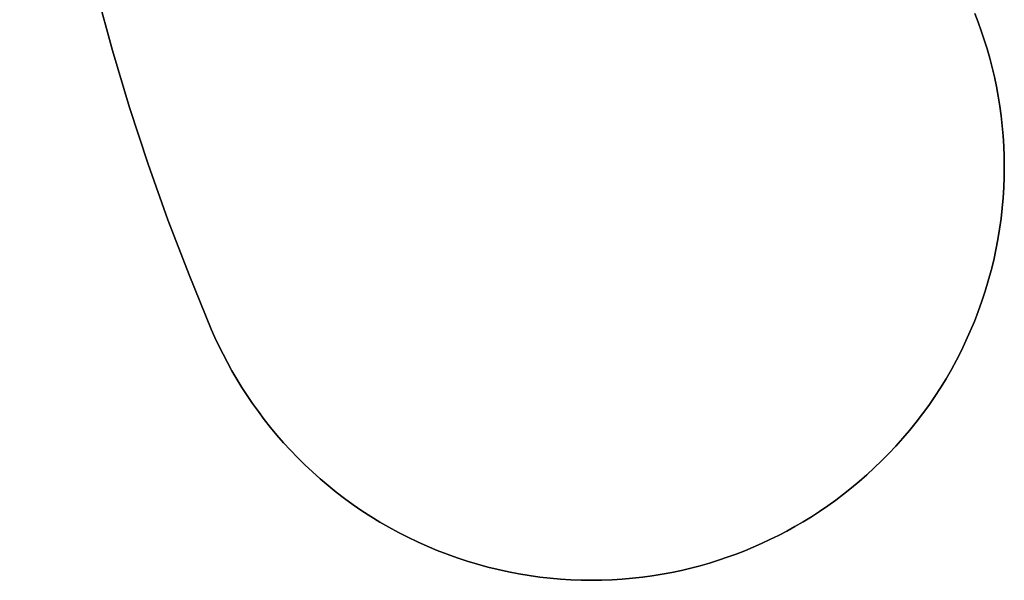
# Model space of a CAD drawing. Header units: millimetres. Extents: x -2852 to 102, y -106 to 97.
# Tile 235 of 256: x -41 to -24, y -24 to -14. Entities that reach past the tile are written whole.
import ezdxf

# ---------------------------------------------------------------- set-up
doc = ezdxf.new("R2010")
doc.units = ezdxf.units.MM
doc.header["$MEASUREMENT"] = 0
doc.layers.add('Predefinito', color=5, linetype='Continuous')

msp = doc.modelspace()

# ---------------------------------------------------------------- linework, layer by layer
at = {"color": 255, "linetype": 'Continuous', "lineweight": 15}
for points in [[(-40.805, 2.581), (-40.927, 1.505), (-41.022, 0.424), (-41.09, -0.66), (-41.13, -1.746), (-41.142, -2.833), (-41.127, -3.92), (-41.084, -5.006), (-41.013, -6.09), (-40.916, -7.17), (-40.791, -8.247), (-40.638, -9.318), (-40.46, -10.383), (-40.255, -11.44), (-40.024, -12.49), (-39.767, -13.53), (-39.485, -14.561), (-39.179, -15.58), (-38.849, -16.588), (-38.496, -17.583), (-38.119, -18.565), (-37.721, -19.532)], [(-37.721, -19.532), (-37.655, -19.682), (-37.585, -19.832), (-37.511, -19.981), (-37.434, -20.13), (-37.352, -20.279), (-37.266, -20.426), (-37.176, -20.573), (-37.082, -20.719), (-36.983, -20.863), (-36.881, -21.006), (-36.774, -21.148), (-36.664, -21.288), (-36.549, -21.426), (-36.43, -21.562), (-36.307, -21.695), (-36.18, -21.827), (-36.05, -21.956), (-35.915, -22.082), (-35.777, -22.205), (-35.635, -22.326), (-35.49, -22.443), (-35.341, -22.557), (-35.188, -22.667), (-35.033, -22.774), (-34.874, -22.877), (-34.713, -22.976), (-34.548, -23.071), (-34.381, -23.162), (-34.212, -23.249), (-34.04, -23.331), (-33.866, -23.41), (-33.689, -23.483), (-33.511, -23.552), (-33.332, -23.616), (-33.151, -23.676), (-32.968, -23.731), (-32.785, -23.781), (-32.6, -23.826), (-32.415, -23.867), (-32.229, -23.902), (-32.043, -23.933), (-31.857, -23.959), (-31.67, -23.98), (-31.484, -23.996), (-31.299, -24.007), (-31.114, -24.014), (-30.929, -24.016), (-30.746, -24.014), (-30.563, -24.007), (-30.382, -23.995), (-30.202, -23.98), (-30.024, -23.96), (-29.847, -23.935), (-29.672, -23.907), (-29.499, -23.875), (-29.328, -23.839), (-29.159, -23.799), (-28.993, -23.756), (-28.828, -23.709), (-28.667, -23.658), (-28.507, -23.605), (-28.351, -23.548), (-28.196, -23.489), (-28.045, -23.426), (-27.895, -23.36), (-27.746, -23.29), (-27.596, -23.217), (-27.447, -23.139), (-27.299, -23.057), (-27.151, -22.971), (-27.005, -22.881), (-26.859, -22.787), (-26.714, -22.688), (-26.571, -22.586), (-26.43, -22.479), (-26.29, -22.369), (-26.152, -22.254), (-26.016, -22.135), (-25.882, -22.012), (-25.751, -21.886), (-25.622, -21.755), (-25.496, -21.62), (-25.372, -21.482), (-25.252, -21.34), (-25.135, -21.195), (-25.021, -21.046), (-24.911, -20.894), (-24.804, -20.738), (-24.701, -20.58), (-24.602, -20.418), (-24.506, -20.254), (-24.415, -20.087), (-24.328, -19.917), (-24.246, -19.745), (-24.168, -19.571), (-24.094, -19.395), (-24.025, -19.217), (-23.961, -19.037), (-23.901, -18.856), (-23.847, -18.673), (-23.797, -18.49), (-23.751, -18.305), (-23.711, -18.12), (-23.675, -17.934), (-23.645, -17.748), (-23.619, -17.562), (-23.598, -17.376), (-23.582, -17.19), (-23.57, -17.004), (-23.563, -16.819), (-23.561, -16.634), (-23.564, -16.451), (-23.571, -16.268), (-23.582, -16.087), (-23.598, -15.907), (-23.618, -15.729), (-23.642, -15.552), (-23.67, -15.377), (-23.702, -15.204), (-23.739, -15.033), (-23.778, -14.864), (-23.822, -14.698), (-23.869, -14.534), (-23.919, -14.372), (-23.973, -14.212), (-24.029, -14.056), (-24.089, -13.902)]]:
    msp.add_lwpolyline(points, dxfattribs=at)
at = {"layer": 'Predefinito'}
for points in [[(-40.805, 2.581), (-40.927, 1.505), (-41.022, 0.424), (-41.09, -0.66), (-41.13, -1.746), (-41.142, -2.833), (-41.127, -3.92), (-41.084, -5.006), (-41.013, -6.09), (-40.916, -7.17), (-40.791, -8.247), (-40.638, -9.318), (-40.46, -10.383), (-40.255, -11.44), (-40.024, -12.49), (-39.767, -13.53), (-39.485, -14.561), (-39.179, -15.58), (-38.849, -16.588), (-38.496, -17.583), (-38.119, -18.565), (-37.721, -19.532)], [(-37.721, -19.532), (-38.119, -18.565), (-38.496, -17.583), (-38.849, -16.588), (-39.179, -15.58), (-39.485, -14.561), (-39.767, -13.53), (-40.024, -12.49), (-40.255, -11.44), (-40.46, -10.383), (-40.638, -9.318), (-40.791, -8.247), (-40.916, -7.17), (-41.013, -6.09), (-41.084, -5.006), (-41.127, -3.92), (-41.142, -2.833), (-41.13, -1.746), (-41.09, -0.66), (-41.022, 0.424), (-40.927, 1.505), (-40.805, 2.581)], [(-40.805, 2.581), (-40.927, 1.505), (-41.022, 0.424), (-41.09, -0.66), (-41.13, -1.746), (-41.142, -2.833), (-41.127, -3.92), (-41.084, -5.006), (-41.013, -6.09), (-40.916, -7.17), (-40.791, -8.247), (-40.638, -9.318), (-40.46, -10.383), (-40.255, -11.44), (-40.024, -12.49), (-39.767, -13.53), (-39.485, -14.561), (-39.179, -15.58), (-38.849, -16.588), (-38.496, -17.583), (-38.119, -18.565), (-37.721, -19.532)], [(-39.767, -13.53), (-39.485, -14.561), (-39.179, -15.58), (-38.849, -16.588), (-38.496, -17.583), (-38.119, -18.565), (-37.721, -19.532), (-37.655, -19.682), (-37.585, -19.832), (-37.511, -19.981), (-37.434, -20.13), (-37.352, -20.279), (-37.266, -20.426), (-37.176, -20.573), (-37.082, -20.719), (-36.983, -20.863), (-36.881, -21.006), (-36.774, -21.148), (-36.664, -21.288), (-36.549, -21.426), (-36.43, -21.562), (-36.307, -21.695), (-36.18, -21.827), (-36.05, -21.956), (-35.915, -22.082), (-35.777, -22.205), (-35.635, -22.326), (-35.49, -22.443), (-35.341, -22.557), (-35.188, -22.667), (-35.033, -22.774), (-34.874, -22.877), (-34.713, -22.976), (-34.548, -23.071), (-34.381, -23.162), (-34.212, -23.249), (-34.04, -23.331), (-33.866, -23.41), (-33.689, -23.483), (-33.511, -23.552), (-33.332, -23.616), (-33.151, -23.676), (-32.968, -23.731), (-32.785, -23.781), (-32.6, -23.826), (-32.415, -23.867), (-32.229, -23.902), (-32.043, -23.933), (-31.857, -23.959), (-31.67, -23.98), (-31.484, -23.996), (-31.299, -24.007), (-31.114, -24.014), (-30.929, -24.016), (-30.746, -24.014), (-30.563, -24.007), (-30.382, -23.995), (-30.202, -23.98), (-30.024, -23.96), (-29.847, -23.935), (-29.672, -23.907), (-29.499, -23.875), (-29.328, -23.839), (-29.159, -23.799), (-28.993, -23.756), (-28.828, -23.709), (-28.667, -23.658), (-28.507, -23.605), (-28.351, -23.548), (-28.196, -23.489), (-28.045, -23.426), (-27.895, -23.36), (-27.746, -23.29), (-27.596, -23.217), (-27.447, -23.139), (-27.299, -23.057), (-27.151, -22.971), (-27.005, -22.881), (-26.859, -22.787), (-26.714, -22.688), (-26.571, -22.586), (-26.43, -22.479), (-26.29, -22.369), (-26.152, -22.254), (-26.016, -22.135), (-25.882, -22.012), (-25.751, -21.886), (-25.622, -21.755), (-25.496, -21.62), (-25.372, -21.482), (-25.252, -21.34), (-25.135, -21.195), (-25.021, -21.046), (-24.911, -20.894), (-24.804, -20.738), (-24.701, -20.58), (-24.602, -20.418), (-24.506, -20.254), (-24.415, -20.087), (-24.328, -19.917), (-24.246, -19.745), (-24.168, -19.571), (-24.094, -19.395), (-24.025, -19.217), (-23.961, -19.037), (-23.901, -18.856), (-23.847, -18.673), (-23.797, -18.49), (-23.751, -18.305), (-23.711, -18.12), (-23.675, -17.934), (-23.645, -17.748), (-23.619, -17.562), (-23.598, -17.376), (-23.582, -17.19), (-23.57, -17.004), (-23.563, -16.819), (-23.561, -16.634), (-23.564, -16.451), (-23.571, -16.268), (-23.582, -16.087), (-23.598, -15.907), (-23.618, -15.729), (-23.642, -15.552), (-23.67, -15.377), (-23.702, -15.204), (-23.739, -15.033), (-23.778, -14.864), (-23.822, -14.698), (-23.869, -14.534), (-23.919, -14.372), (-23.973, -14.212), (-24.029, -14.056), (-24.089, -13.902)], [(-24.089, -13.902), (-24.029, -14.056), (-23.973, -14.212), (-23.919, -14.372), (-23.869, -14.534), (-23.822, -14.698), (-23.778, -14.864), (-23.739, -15.033), (-23.702, -15.204), (-23.67, -15.377), (-23.642, -15.552), (-23.618, -15.729), (-23.598, -15.907), (-23.582, -16.087), (-23.571, -16.268), (-23.564, -16.451), (-23.561, -16.634), (-23.563, -16.819), (-23.57, -17.004), (-23.582, -17.19), (-23.598, -17.376), (-23.619, -17.562), (-23.645, -17.748), (-23.675, -17.934), (-23.711, -18.12), (-23.751, -18.305), (-23.797, -18.49), (-23.847, -18.673), (-23.901, -18.856), (-23.961, -19.037), (-24.025, -19.217), (-24.094, -19.395), (-24.168, -19.571), (-24.246, -19.745), (-24.328, -19.917), (-24.415, -20.087), (-24.506, -20.254), (-24.602, -20.418), (-24.701, -20.58), (-24.804, -20.738), (-24.911, -20.894), (-25.021, -21.046), (-25.135, -21.195), (-25.252, -21.34), (-25.372, -21.482), (-25.496, -21.62), (-25.622, -21.755), (-25.751, -21.886), (-25.882, -22.012), (-26.016, -22.135), (-26.152, -22.254), (-26.29, -22.369), (-26.43, -22.479), (-26.571, -22.586), (-26.714, -22.688), (-26.859, -22.787), (-27.005, -22.881), (-27.151, -22.971), (-27.299, -23.057), (-27.447, -23.139), (-27.596, -23.217), (-27.746, -23.29), (-27.895, -23.36), (-28.045, -23.426), (-28.196, -23.489), (-28.351, -23.548), (-28.507, -23.605), (-28.667, -23.658), (-28.828, -23.709), (-28.993, -23.756), (-29.159, -23.799), (-29.328, -23.839), (-29.499, -23.875), (-29.672, -23.907), (-29.847, -23.935), (-30.024, -23.96), (-30.202, -23.98), (-30.382, -23.995), (-30.563, -24.007), (-30.746, -24.014), (-30.929, -24.016), (-31.114, -24.014), (-31.299, -24.007), (-31.484, -23.996), (-31.67, -23.98), (-31.857, -23.959), (-32.043, -23.933), (-32.229, -23.902), (-32.415, -23.867), (-32.6, -23.826), (-32.785, -23.781), (-32.968, -23.731), (-33.151, -23.676), (-33.332, -23.616), (-33.511, -23.552), (-33.689, -23.483), (-33.866, -23.41), (-34.04, -23.331), (-34.212, -23.249), (-34.381, -23.162), (-34.548, -23.071), (-34.713, -22.976), (-34.874, -22.877), (-35.033, -22.774), (-35.188, -22.667), (-35.341, -22.557), (-35.49, -22.443), (-35.635, -22.326), (-35.777, -22.205), (-35.915, -22.082), (-36.05, -21.956), (-36.18, -21.827), (-36.307, -21.695), (-36.43, -21.562), (-36.549, -21.426), (-36.664, -21.288), (-36.774, -21.148), (-36.881, -21.006), (-36.983, -20.863), (-37.082, -20.719), (-37.176, -20.573), (-37.266, -20.426), (-37.352, -20.279), (-37.434, -20.13), (-37.511, -19.981), (-37.585, -19.832), (-37.655, -19.682), (-37.721, -19.532), (-38.119, -18.565), (-38.496, -17.583), (-38.849, -16.588), (-39.179, -15.58), (-39.485, -14.561), (-39.767, -13.53)], [(-37.721, -19.532), (-37.655, -19.682), (-37.585, -19.832), (-37.511, -19.981), (-37.434, -20.13), (-37.352, -20.279), (-37.266, -20.426), (-37.176, -20.573), (-37.082, -20.719), (-36.983, -20.863), (-36.881, -21.006), (-36.774, -21.148), (-36.664, -21.288), (-36.549, -21.426), (-36.43, -21.562), (-36.307, -21.695), (-36.18, -21.827), (-36.05, -21.956), (-35.915, -22.082), (-35.777, -22.205), (-35.635, -22.326), (-35.49, -22.443), (-35.341, -22.557), (-35.188, -22.667), (-35.033, -22.774), (-34.874, -22.877), (-34.713, -22.976), (-34.548, -23.071), (-34.381, -23.162), (-34.212, -23.249), (-34.04, -23.331), (-33.866, -23.41), (-33.689, -23.483), (-33.511, -23.552), (-33.332, -23.616), (-33.151, -23.676), (-32.968, -23.731), (-32.785, -23.781), (-32.6, -23.826), (-32.415, -23.867), (-32.229, -23.902), (-32.043, -23.933), (-31.857, -23.959), (-31.67, -23.98), (-31.484, -23.996), (-31.299, -24.007), (-31.114, -24.014), (-30.929, -24.016), (-30.746, -24.014), (-30.563, -24.007), (-30.382, -23.995), (-30.202, -23.98), (-30.024, -23.96), (-29.847, -23.935), (-29.672, -23.907), (-29.499, -23.875), (-29.328, -23.839), (-29.159, -23.799), (-28.993, -23.756), (-28.828, -23.709), (-28.667, -23.658), (-28.507, -23.605), (-28.351, -23.548), (-28.196, -23.489), (-28.045, -23.426), (-27.895, -23.36), (-27.746, -23.29), (-27.596, -23.217), (-27.447, -23.139), (-27.299, -23.057), (-27.151, -22.971), (-27.005, -22.881), (-26.859, -22.787), (-26.714, -22.688), (-26.571, -22.586), (-26.43, -22.479), (-26.29, -22.369), (-26.152, -22.254), (-26.016, -22.135), (-25.882, -22.012), (-25.751, -21.886), (-25.622, -21.755), (-25.496, -21.62), (-25.372, -21.482), (-25.252, -21.34), (-25.135, -21.195), (-25.021, -21.046), (-24.911, -20.894), (-24.804, -20.738), (-24.701, -20.58), (-24.602, -20.418), (-24.506, -20.254), (-24.415, -20.087), (-24.328, -19.917), (-24.246, -19.745), (-24.168, -19.571), (-24.094, -19.395), (-24.025, -19.217), (-23.961, -19.037), (-23.901, -18.856), (-23.847, -18.673), (-23.797, -18.49), (-23.751, -18.305), (-23.711, -18.12), (-23.675, -17.934), (-23.645, -17.748), (-23.619, -17.562), (-23.598, -17.376), (-23.582, -17.19), (-23.57, -17.004), (-23.563, -16.819), (-23.561, -16.634), (-23.564, -16.451), (-23.571, -16.268), (-23.582, -16.087), (-23.598, -15.907), (-23.618, -15.729), (-23.642, -15.552), (-23.67, -15.377), (-23.702, -15.204), (-23.739, -15.033), (-23.778, -14.864), (-23.822, -14.698), (-23.869, -14.534), (-23.919, -14.372), (-23.973, -14.212), (-24.029, -14.056), (-24.089, -13.902)], [(-24.089, -13.902), (-24.029, -14.056), (-23.973, -14.212), (-23.919, -14.372), (-23.869, -14.534), (-23.822, -14.698), (-23.778, -14.864), (-23.739, -15.033), (-23.702, -15.204), (-23.67, -15.377), (-23.642, -15.552), (-23.618, -15.729), (-23.598, -15.907), (-23.582, -16.087), (-23.571, -16.268), (-23.564, -16.451), (-23.561, -16.634), (-23.563, -16.819), (-23.57, -17.004), (-23.582, -17.19), (-23.598, -17.376), (-23.619, -17.562), (-23.645, -17.748), (-23.675, -17.934), (-23.711, -18.12), (-23.751, -18.305), (-23.797, -18.49), (-23.847, -18.673), (-23.901, -18.856), (-23.961, -19.037), (-24.025, -19.217), (-24.094, -19.395), (-24.168, -19.571), (-24.246, -19.745), (-24.328, -19.917), (-24.415, -20.087), (-24.506, -20.254), (-24.602, -20.418), (-24.701, -20.58), (-24.804, -20.738), (-24.911, -20.894), (-25.021, -21.046), (-25.135, -21.195), (-25.252, -21.34), (-25.372, -21.482), (-25.496, -21.62), (-25.622, -21.755), (-25.751, -21.886), (-25.882, -22.012), (-26.016, -22.135), (-26.152, -22.254), (-26.29, -22.369), (-26.43, -22.479), (-26.571, -22.586), (-26.714, -22.688), (-26.859, -22.787), (-27.005, -22.881), (-27.151, -22.971), (-27.299, -23.057), (-27.447, -23.139), (-27.596, -23.217), (-27.746, -23.29), (-27.895, -23.36), (-28.045, -23.426), (-28.196, -23.489), (-28.351, -23.548), (-28.507, -23.605), (-28.667, -23.658), (-28.828, -23.709), (-28.993, -23.756), (-29.159, -23.799), (-29.328, -23.839), (-29.499, -23.875), (-29.672, -23.907), (-29.847, -23.935), (-30.024, -23.96), (-30.202, -23.98), (-30.382, -23.995), (-30.563, -24.007), (-30.746, -24.014), (-30.929, -24.016), (-31.114, -24.014), (-31.299, -24.007), (-31.484, -23.996), (-31.67, -23.98), (-31.857, -23.959), (-32.043, -23.933), (-32.229, -23.902), (-32.415, -23.867), (-32.6, -23.826), (-32.785, -23.781), (-32.968, -23.731), (-33.151, -23.676), (-33.332, -23.616), (-33.511, -23.552), (-33.689, -23.483), (-33.866, -23.41), (-34.04, -23.331), (-34.212, -23.249), (-34.381, -23.162), (-34.548, -23.071), (-34.713, -22.976), (-34.874, -22.877), (-35.033, -22.774), (-35.188, -22.667), (-35.341, -22.557), (-35.49, -22.443), (-35.635, -22.326), (-35.777, -22.205), (-35.915, -22.082), (-36.05, -21.956), (-36.18, -21.827), (-36.307, -21.695), (-36.43, -21.562), (-36.549, -21.426), (-36.664, -21.288), (-36.774, -21.148), (-36.881, -21.006), (-36.983, -20.863), (-37.082, -20.719), (-37.176, -20.573), (-37.266, -20.426), (-37.352, -20.279), (-37.434, -20.13), (-37.511, -19.981), (-37.585, -19.832), (-37.655, -19.682), (-37.721, -19.532)], [(-37.721, -19.532), (-37.655, -19.682), (-37.585, -19.832), (-37.511, -19.981), (-37.434, -20.13), (-37.352, -20.279), (-37.266, -20.426), (-37.176, -20.573), (-37.082, -20.719), (-36.983, -20.863), (-36.881, -21.006), (-36.774, -21.148), (-36.664, -21.288), (-36.549, -21.426), (-36.43, -21.562), (-36.307, -21.695), (-36.18, -21.827), (-36.05, -21.956), (-35.915, -22.082), (-35.777, -22.205), (-35.635, -22.326), (-35.49, -22.443), (-35.341, -22.557), (-35.188, -22.667), (-35.033, -22.774), (-34.874, -22.877), (-34.713, -22.976), (-34.548, -23.071), (-34.381, -23.162), (-34.212, -23.249), (-34.04, -23.331), (-33.866, -23.41), (-33.689, -23.483), (-33.511, -23.552), (-33.332, -23.616), (-33.151, -23.676), (-32.968, -23.731), (-32.785, -23.781), (-32.6, -23.826), (-32.415, -23.867), (-32.229, -23.902), (-32.043, -23.933), (-31.857, -23.959), (-31.67, -23.98), (-31.484, -23.996), (-31.299, -24.007), (-31.114, -24.014), (-30.929, -24.016), (-30.746, -24.014), (-30.563, -24.007), (-30.382, -23.995), (-30.202, -23.98), (-30.024, -23.96), (-29.847, -23.935), (-29.672, -23.907), (-29.499, -23.875), (-29.328, -23.839), (-29.159, -23.799), (-28.993, -23.756), (-28.828, -23.709), (-28.667, -23.658), (-28.507, -23.605), (-28.351, -23.548), (-28.196, -23.489), (-28.045, -23.426), (-27.895, -23.36), (-27.746, -23.29), (-27.596, -23.217), (-27.447, -23.139), (-27.299, -23.057), (-27.151, -22.971), (-27.005, -22.881), (-26.859, -22.787), (-26.714, -22.688), (-26.571, -22.586), (-26.43, -22.479), (-26.29, -22.369), (-26.152, -22.254), (-26.016, -22.135), (-25.882, -22.012), (-25.751, -21.886), (-25.622, -21.755), (-25.496, -21.62), (-25.372, -21.482), (-25.252, -21.34), (-25.135, -21.195), (-25.021, -21.046), (-24.911, -20.894), (-24.804, -20.738), (-24.701, -20.58), (-24.602, -20.418), (-24.506, -20.254), (-24.415, -20.087), (-24.328, -19.917), (-24.246, -19.745), (-24.168, -19.571), (-24.094, -19.395), (-24.025, -19.217), (-23.961, -19.037), (-23.901, -18.856), (-23.847, -18.673), (-23.797, -18.49), (-23.751, -18.305), (-23.711, -18.12), (-23.675, -17.934), (-23.645, -17.748), (-23.619, -17.562), (-23.598, -17.376), (-23.582, -17.19), (-23.57, -17.004), (-23.563, -16.819), (-23.561, -16.634), (-23.564, -16.451), (-23.571, -16.268), (-23.582, -16.087), (-23.598, -15.907), (-23.618, -15.729), (-23.642, -15.552), (-23.67, -15.377), (-23.702, -15.204), (-23.739, -15.033), (-23.778, -14.864), (-23.822, -14.698), (-23.869, -14.534), (-23.919, -14.372), (-23.973, -14.212), (-24.029, -14.056), (-24.089, -13.902)]]:
    msp.add_lwpolyline(points, dxfattribs=at)
at = {"layer": 'Predefinito', "extrusion": (1, 0, 0)}
for points in [[(-19.532, 1071), (-19.532, 1066)], [(-19.532, 1066), (-19.532, 1071)], [(-23.426, 1066), (-23.426, 1071)]]:
    msp.add_lwpolyline(points, dxfattribs=at)

doc.saveas('drawing.dxf')
